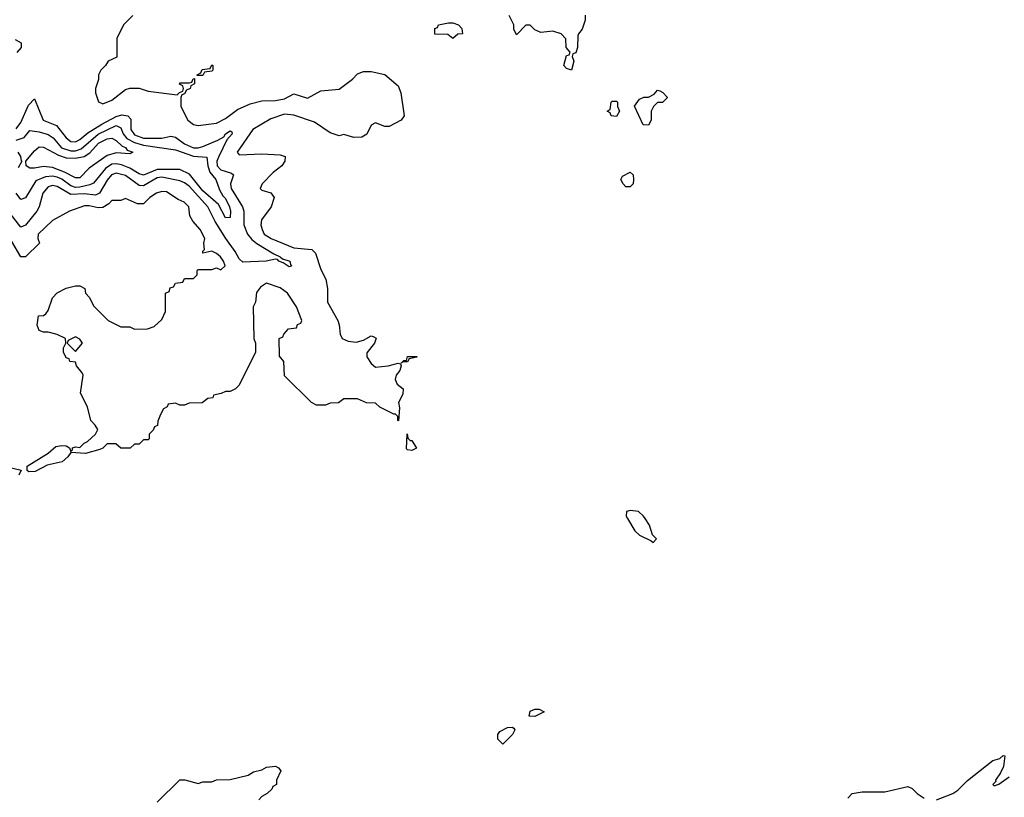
# Model space of a CAD drawing. Header units: inches. Extents: x 2671394 to 2765652, y 830470 to 955458.
# Tile 215 of 256: x 2702145 to 2706475, y 918774 to 922192. Entities that reach past the tile are written whole.
import ezdxf

# ---------------------------------------------------------------- set-up
doc = ezdxf.new("R2010")
doc.units = ezdxf.units.IN
doc.header["$MEASUREMENT"] = 0
doc.layers.add('C7901', color=7, linetype='Continuous')
doc.layers.add('C7902', color=7, linetype='Continuous')

msp = doc.modelspace()

# ---------------------------------------------------------------- linework, layer by layer
at = {"layer": 'C7901', "color": 2}
for points, elevation in [([(2704817.9, 920000), (2704850, 919946), (2704870, 919926.8), (2704922, 919902), (2704930, 919894), (2704946, 919910), (2704928, 919928), (2704914, 919970), (2704895, 920000)], 42), ([(2706177, 918763), (2706248, 918790), (2706270, 918804.7), (2706312.3, 918847.7), (2706423.9, 918936.1), (2706455.5, 918944.5), (2706470, 918958), (2706476.9, 918956.9), (2706470.7, 918909.3), (2706458.4, 918881.6), (2706436, 918850), (2706436.9, 918843.1), (2706424.7, 918830), (2706430, 918824.7), (2706450, 918831.3), (2706496.5, 918863.5)], 38), ([(2702750, 918752), (2702850, 918851.3), (2702871.1, 918851.1), (2702930, 918834), (2702950, 918842), (2702990, 918842), (2703010, 918851.3), (2703070, 918852), (2703150, 918871.3), (2703173.6, 918886.4), (2703210, 918894.8), (2703230, 918906), (2703270, 918911), (2703283.6, 918903.6), (2703294, 918890), (2703274, 918850), (2703274, 918830), (2703258, 918822), (2703254, 918810), (2703234, 918790), (2703210, 918778), (2703196.9, 918763.1)], 38), ([(2705786, 918770), (2705806, 918790), (2705850, 918798), (2705950, 918798), (2706050, 918822), (2706070, 918812), (2706092, 918790), (2706122, 918770)], 38)]:
    msp.add_lwpolyline(points, dxfattribs=dict(at, elevation=elevation))
at = {"layer": 'C7901', "color": 2, "elevation": 38}
for points in [[(2704410, 919128.7), (2704386, 919130), (2704390, 919152), (2704410, 919162), (2704430, 919162), (2704452, 919150)], [(2704270, 919008), (2704248, 919030), (2704248, 919050), (2704256.4, 919063.6), (2704290, 919081), (2704310, 919082), (2704318, 919078), (2704322, 919070), (2704312, 919050)]]:
    msp.add_lwpolyline(points, close=True, dxfattribs=at)
at = {"layer": 'C7902', "color": 2}
for points, elevation in [([(2702642, 922210), (2702602, 922170), (2702572, 922110), (2702572.7, 922027.3), (2702534, 922010), (2702522, 921990), (2702502, 921970), (2702492, 921950), (2702491.1, 921928.9), (2702478, 921890), (2702478, 921870), (2702491.6, 921831.6), (2702510, 921822), (2702550, 921838), (2702610, 921884.7), (2702630, 921891.3), (2702670, 921891.3), (2702710, 921878), (2702838, 921862), (2702847.3, 921872.7), (2702862, 921878), (2702866, 921890), (2702862, 921902), (2702848, 921908), (2702850, 921914), (2702890, 921914), (2702902, 921918), (2702907.3, 921932.7), (2702914, 921934), (2702914, 921910), (2702898, 921902), (2702894, 921890), (2702878, 921882), (2702870, 921866), (2702858, 921862), (2702854, 921850), (2702854, 921810), (2702884.7, 921750), (2702910, 921731.3), (2702930, 921726.8), (2703010, 921737.3), (2703050, 921758.4), (2703103.1, 921796.9), (2703158, 921822), (2703210, 921834.9), (2703270, 921837.3), (2703310, 921844), (2703350, 921866), (2703410, 921847.7), (2703470, 921878.8), (2703550, 921886), (2703608, 921930), (2703630, 921954), (2703656.4, 921963.6), (2703690, 921964.7), (2703750, 921951.3), (2703810, 921902), (2703821, 921870), (2703836, 921770), (2703822, 921750), (2703770, 921722), (2703750, 921722), (2703710, 921739), (2703690, 921728), (2703670.9, 921689.1), (2703650, 921675.3), (2703614.6, 921674.6), (2703570, 921688), (2703550, 921682), (2703510, 921695.3), (2703442, 921742), (2703350, 921772.3), (2703310, 921777), (2703250, 921756.2), (2703170, 921709), (2703101, 921610), (2703110, 921598), (2703210, 921602.8), (2703290, 921598), (2703312, 921590), (2703311.3, 921570), (2703298, 921550), (2703259.8, 921520.2), (2703212, 921470), (2703202, 921450), (2703210, 921442), (2703250, 921431.3), (2703264.7, 921410), (2703251.3, 921370), (2703208.3, 921311.7), (2703206, 921290), (2703210.7, 921270), (2703220.7, 921250), (2703251.3, 921230), (2703350, 921188.5), (2703430, 921182), (2703445.4, 921165.4), (2703470, 921094), (2703491.1, 921051.1), (2703498, 921010), (2703498.8, 920950), (2703544, 920870), (2703550.6, 920850.6), (2703554, 920810), (2703562.8, 920790), (2703590, 920779.1), (2703624.7, 920775.3), (2703656.5, 920783.5), (2703690, 920802), (2703699.6, 920799.6), (2703712, 920792), (2703704.7, 920770), (2703671.6, 920728.4), (2703671.3, 920710), (2703690, 920681), (2703710, 920664.9), (2703766, 920670), (2703810, 920682), (2703819.6, 920679.6), (2703822, 920670), (2703816, 920650), (2703801, 920630), (2703796, 920610), (2703804.7, 920590), (2703831.3, 920570), (2703830, 920546), (2703811.3, 920510), (2703814.8, 920485.2), (2703811.3, 920428.7), (2703808, 920430), (2703807.3, 920447.3), (2703798, 920458), (2703790, 920458), (2703728.4, 920488.4), (2703710, 920506), (2703670, 920508), (2703630, 920526), (2703570, 920526), (2703547.3, 920507.3), (2703510, 920506), (2703490, 920498), (2703450, 920498), (2703428.9, 920508.9), (2703310, 920626), (2703306, 920690), (2703287.3, 920712.7), (2703286, 920790), (2703302, 920798), (2703306, 920810), (2703327.3, 920832.7), (2703362, 920838), (2703367.3, 920852.7), (2703382, 920858), (2703386, 920870), (2703362, 920930), (2703322, 920990), (2703290, 921014), (2703230, 921034), (2703203.5, 921016.5), (2703187.1, 920992.9), (2703182, 920950), (2703172, 920930), (2703174, 920790), (2703182, 920770), (2703182, 920730), (2703110, 920586), (2703094, 920570), (2703070, 920558), (2703050, 920558), (2703031.6, 920548.4), (2702998, 920542), (2702994, 920530), (2702972.7, 920527.3), (2702947.3, 920507.3), (2702890, 920506), (2702870, 920498), (2702850, 920498), (2702830, 920506), (2702798, 920502), (2702794, 920490), (2702778, 920482), (2702763.6, 920456.4), (2702752.7, 920427.3), (2702751.6, 920408.4), (2702738, 920402), (2702732.7, 920387.3), (2702714, 920370), (2702714, 920350), (2702710, 920346), (2702690, 920346), (2702670, 920326), (2702650, 920326), (2702631.6, 920308.4), (2702590, 920308), (2702567.3, 920327.3), (2702530, 920328), (2702511, 920309), (2702497.3, 920302.7), (2702435.2, 920284.8), (2702370, 920289), (2702357.3, 920270), (2702331.8, 920248.2), (2702266.4, 920233.6), (2702213.2, 920206.8), (2702185.2, 920205.2), (2702178, 920210), (2702178, 920230), (2702270, 920286), (2702304, 920316), (2702330, 920321), (2702350, 920318.8), (2702364.7, 920310), (2702370, 920294), (2702378, 920302), (2702378, 920310), (2702390, 920314.8), (2702410, 920311.3), (2702428.7, 920330), (2702442.7, 920337.3), (2702479, 920370), (2702489, 920390), (2702477.2, 920410), (2702457.2, 920430), (2702442.7, 920490), (2702413.2, 920550), (2702424, 920630), (2702420.2, 920640.2), (2702395.3, 920670), (2702390, 920686), (2702366, 920690), (2702362, 920702), (2702350, 920706), (2702338, 920730), (2702338, 920750), (2702348, 920770), (2702346, 920790), (2702310, 920809), (2702270, 920819), (2702250, 920818), (2702230, 920826), (2702222, 920850), (2702228, 920890), (2702250, 920892), (2702260.4, 920899.6), (2702270, 920914), (2702288.7, 920970), (2702310, 920991.3), (2702350, 921011.3), (2702390, 921022), (2702410, 921022), (2702431.1, 921011.1), (2702434, 920990), (2702451.6, 920971.6), (2702470, 920934), (2702534, 920870), (2702590, 920842), (2702630, 920842), (2702650, 920832), (2702707.3, 920832.7), (2702736.4, 920843.6), (2702770, 920874), (2702786, 920910), (2702786, 920990), (2702802, 920998), (2702807.3, 921012.7), (2702822, 921018), (2702830, 921034), (2702862, 921038), (2702870, 921054), (2702910, 921054), (2702926, 921070), (2702926, 921090), (2702930, 921094), (2702990, 921094), (2703010, 921102), (2703030, 921092), (2703048, 921110), (2703042, 921130), (2703028.7, 921150), (2703010, 921164), (2702990, 921175.3), (2702950, 921166), (2702950, 921174), (2702958, 921182), (2702955.3, 921210), (2702959, 921230), (2702939.3, 921270), (2702906.9, 921306.9), (2702893.6, 921330), (2702888.7, 921370), (2702868, 921390), (2702841.5, 921401.5), (2702790, 921435.1), (2702770, 921437), (2702746, 921430), (2702718, 921410), (2702690, 921382), (2702663.1, 921383.1), (2702610, 921406), (2702590, 921398), (2702550, 921397.2), (2702537.6, 921382.4), (2702510, 921367), (2702490, 921365.6), (2702450, 921374.3), (2702430, 921373.6), (2702364.7, 921350), (2702290, 921309.2), (2702226, 921250), (2702224.7, 921230), (2702232, 921210), (2702170, 921149), (2702150, 921149.2), (2702110, 921217.2)], 38), ([(2704631.6, 922211.6), (2704631.3, 922190), (2704618, 922150), (2704602, 922130), (2704599.6, 922120.4), (2704598, 922070), (2704590, 922046), (2704578, 922042), (2704574, 922030), (2704582, 922010), (2704572, 921970), (2704550, 921978), (2704538, 921990), (2704550, 922034), (2704562, 922038), (2704566, 922050), (2704548.7, 922070), (2704547.3, 922107.3), (2704526, 922130), (2704490, 922142), (2704436.4, 922136.4), (2704410, 922148), (2704390, 922168), (2704370, 922168), (2704330, 922126), (2704318, 922150), (2704318, 922170), (2704298, 922210)], 38), ([(2702125.4, 922105.4), (2702152, 922090), (2702152, 922070), (2702132.7, 922047.3)], 34), ([(2702130, 921712.7), (2702150, 921740.7), (2702183.3, 921816.7), (2702210, 921844.7), (2702248.4, 921750), (2702306.5, 921726.5), (2702350, 921673), (2702370, 921656.4), (2702390, 921655.8), (2702410, 921666), (2702445, 921695), (2702506.5, 921733.5), (2702570, 921766.4), (2702593.9, 921773.9), (2702620.7, 921770), (2702634.3, 921754.3), (2702633.1, 921710), (2702650, 921685.2), (2702690, 921671.5), (2702770, 921671.8), (2702810, 921679.5), (2702830, 921675.3), (2702870, 921646.7), (2702910, 921629.2), (2702930, 921629.2), (2702950, 921635.2), (2703016.8, 921663.2), (2703042.5, 921677.5), (2703049.6, 921690), (2703070, 921702.8), (2703078.5, 921698.5), (2703079.1, 921690), (2703055.6, 921664.4), (2703020.2, 921590), (2703012.4, 921570), (2703013.1, 921550), (2703030, 921531.8), (2703076.9, 921516.9), (2703084.9, 921510), (2703071.8, 921470), (2703074.3, 921450), (2703124.6, 921370), (2703130.3, 921350), (2703130.3, 921290), (2703146.3, 921250), (2703165.5, 921225.5), (2703188.4, 921208.4), (2703262.3, 921162.3), (2703291, 921150), (2703300.5, 921140.5), (2703333.4, 921130), (2703335.3, 921115.3), (2703342, 921110), (2703330, 921105.2), (2703303.6, 921123.6), (2703284, 921130), (2703278.6, 921138.6), (2703270, 921139.3), (2703228.8, 921131.2), (2703126.2, 921126.2), (2703110, 921140.9), (2703092.9, 921172.9), (2703051.2, 921230), (2703005, 921305), (2702972.3, 921370), (2702890, 921459.7), (2702870, 921475.1), (2702850, 921483.5), (2702770, 921499.8), (2702750, 921497.2), (2702690, 921462), (2702670, 921463.5), (2702610, 921507.3), (2702570, 921517.6), (2702548.8, 921510), (2702530, 921487.3), (2702495.3, 921430), (2702478.6, 921421.4), (2702430, 921427), (2702370, 921423.5), (2702310, 921458.3), (2702290, 921463), (2702270, 921456.9), (2702247, 921430), (2702230.4, 921370), (2702220.4, 921350), (2702170, 921289.5), (2702150, 921279.5), (2702090, 921358.4)], 34), ([(2702130, 921662), (2702165.5, 921674.5), (2702190, 921705.5), (2702230, 921699.6), (2702270, 921687.7), (2702292.3, 921672.3), (2702329.5, 921629.5), (2702370, 921615.3), (2702390, 921616.1), (2702415.2, 921624.8), (2702490, 921688.4), (2702570, 921727.6), (2702590, 921716.3), (2702600.7, 921690), (2702616.9, 921670), (2702650, 921652.3), (2702690, 921640.5), (2702830, 921620.2), (2702910, 921592.8), (2702967.7, 921587.7), (2702972.2, 921550), (2702981.4, 921521.4), (2703007, 921490), (2703024, 921444), (2703038.3, 921418.3), (2703050, 921406.8), (2703067.7, 921370), (2703072, 921350), (2703070, 921322), (2703050, 921321.2), (2703019.3, 921379.3), (2702950, 921440.5), (2702892.4, 921512.4), (2702850, 921533.7), (2702750, 921533.5), (2702690, 921508.5), (2702670, 921514), (2702630, 921538.7), (2702593.4, 921553.4), (2702570, 921558.4), (2702550, 921556.8), (2702522.5, 921537.5), (2702470, 921474), (2702454.2, 921465.8), (2702410, 921455.4), (2702390, 921454.6), (2702370, 921461.2), (2702331, 921491), (2702310, 921500.2), (2702290, 921504.8), (2702258, 921502), (2702215.6, 921484.4), (2702170, 921409.3), (2702150, 921401.2), (2702130, 921429)], 30), ([(2702137.6, 921610), (2702148.4, 921590), (2702151.1, 921571.1), (2702154, 921570), (2702138.6, 921541.4)], 26), ([(2702090, 920226.8), (2702152, 920212), (2702142, 920190)], 38), ([(2704895, 920000), (2704888.7, 920010), (2704866, 920030), (2704830, 920035.3), (2704814, 920030), (2704812, 920010), (2704817.9, 920000)], 42)]:
    msp.add_lwpolyline(points, dxfattribs=dict(at, elevation=elevation))
for points, elevation in [([(2704050, 922108.7), (2704027.3, 922127.3), (2703970, 922128), (2703970, 922154), (2703982, 922158), (2703986, 922170), (2704030, 922178), (2704050, 922178), (2704074, 922170), (2704090, 922154), (2704092, 922130), (2704072, 922128)], 38), ([(2702926, 921946), (2702926, 921950), (2702942, 921958), (2702947.3, 921972.7), (2702982, 921978), (2702990, 921994), (2702994, 921990), (2702994, 921970), (2702990, 921966), (2702958, 921962), (2702950, 921946)], 38), ([(2704910, 921728), (2704886, 921730), (2704848.4, 921811.6), (2704870, 921842), (2704889, 921851), (2704910, 921851.3), (2704935.3, 921864.7), (2704950, 921882), (2704959.6, 921879.6), (2704972.7, 921872.7), (2704991.6, 921851.6), (2704991.6, 921848.4), (2704972, 921828), (2704950, 921828), (2704932, 921810), (2704922, 921790), (2704922, 921750)], 38), ([(2704770, 921766), (2704746, 921770), (2704742, 921782), (2704728, 921790), (2704742, 921798), (2704746, 921830), (2704750, 921834), (2704770, 921834), (2704774, 921830), (2704774, 921810), (2704782, 921790)], 38), ([(2702630, 921602), (2702570, 921606.3), (2702530, 921595.1), (2702450, 921539.3), (2702410, 921497.6), (2702390, 921496.9), (2702342.3, 921522.3), (2702290, 921542.3), (2702250, 921547.1), (2702210, 921538.7), (2702190, 921539.5), (2702173.2, 921550), (2702172.7, 921570), (2702210, 921616.3), (2702230, 921632.7), (2702250, 921632.4), (2702316.3, 921596.3), (2702350, 921584.4), (2702390, 921583.2), (2702428.9, 921591.1), (2702453.9, 921606.1), (2702492, 921650), (2702530, 921668.2), (2702550, 921672), (2702570, 921660.5), (2702595.8, 921635.8), (2702610.7, 921630), (2702618, 921618), (2702642, 921610)], 26), ([(2704810, 921458), (2704798, 921470), (2704788.7, 921490), (2704796.4, 921503.6), (2704830, 921522), (2704842, 921510), (2704844.7, 921490), (2704842, 921470), (2704830, 921458)], 38), ([(2702390, 920798), (2702358, 920782), (2702354, 920770), (2702390, 920734), (2702422, 920770), (2702410, 920788)], 38), ([(2703822, 920682), (2703834, 920694), (2703846, 920694), (2703850, 920711.3), (2703892, 920712), (2703890.8, 920709.2), (2703858, 920702), (2703850, 920688.7), (2703832, 920688)], 38), ([(2703862, 920342), (2703870, 920342), (2703890, 920309), (2703870, 920299), (2703850, 920302), (2703846.3, 920306.3), (2703848.7, 920371.3), (2703852, 920352)], 38)]:
    msp.add_lwpolyline(points, close=True, dxfattribs=dict(at, elevation=elevation))

doc.saveas('drawing.dxf')
